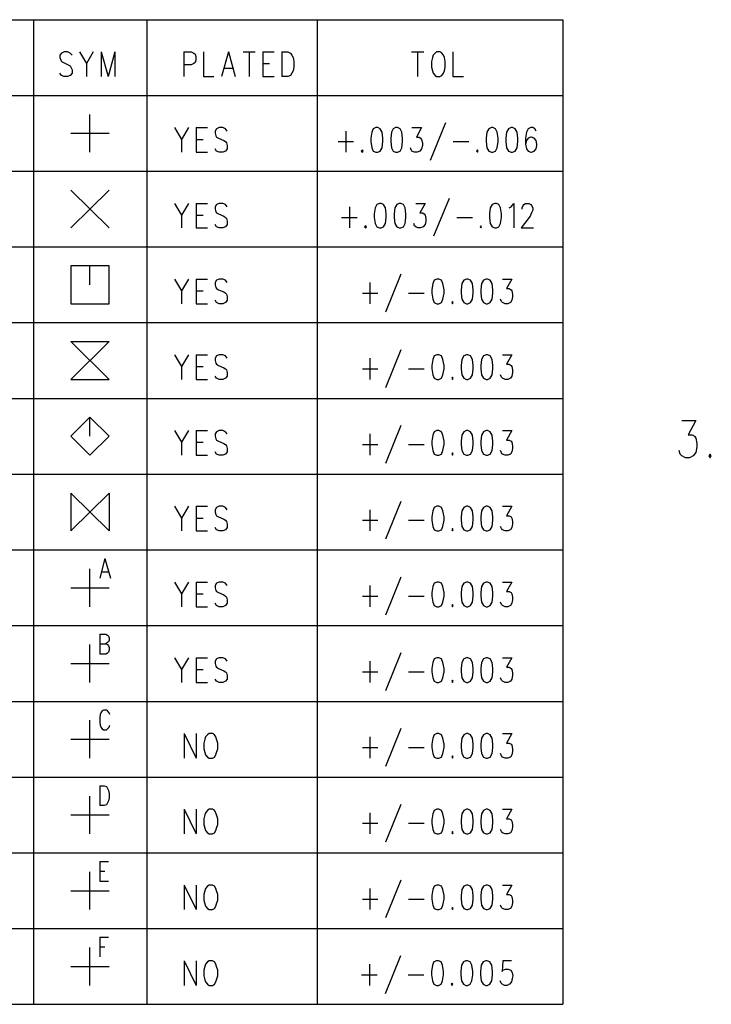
# Model space of a CAD drawing. Extents: x 11.9 to 28.1, y 10.8 to 21.2.
# Tile 5 of 29: x 13.7 to 15.5, y 15.9 to 18.5. Entities that reach past the tile are written whole.
import ezdxf

# ---------------------------------------------------------------- set-up
doc = ezdxf.new("R2010")
doc.units = 0
doc.header["$MEASUREMENT"] = 0
doc.layers.add('LAYNR1', color=2, linetype='Continuous')

msp = doc.modelspace()

# ---------------------------------------------------------------- linework, layer by layer
at = {"layer": 'LAYNR1', "color": 7}
for points in [[(12.738, 18.486), (15.137, 18.486)], [(13.738, 18.486), (13.738, 15.886)], [(14.038, 18.486), (14.038, 15.886)], [(14.488, 18.486), (14.488, 15.886)], [(15.137, 18.486), (15.137, 15.886)], [(13.812, 18.398), (13.808, 18.392)], [(13.808, 18.392), (13.808, 18.386)], [(13.808, 18.386), (13.81, 18.379)], [(13.835, 18.398), (13.828, 18.401), (13.819, 18.401), (13.812, 18.398)], [(13.84, 18.392), (13.835, 18.398)], [(13.86, 18.401), (13.878, 18.37), (13.878, 18.336)], [(13.896, 18.401), (13.878, 18.37)], [(13.917, 18.401), (13.917, 18.336)], [(13.917, 18.401), (13.935, 18.336)], [(13.953, 18.401), (13.935, 18.336)], [(13.953, 18.401), (13.953, 18.336)], [(14.135, 18.401), (14.135, 18.336)], [(14.135, 18.401), (14.155, 18.401), (14.162, 18.398)], [(14.162, 18.398), (14.165, 18.395), (14.167, 18.389), (14.167, 18.379)], [(14.187, 18.401), (14.187, 18.336)], [(14.253, 18.401), (14.235, 18.336)], [(14.253, 18.401), (14.271, 18.336)], [(14.292, 18.401), (14.324, 18.401)], [(14.308, 18.401), (14.308, 18.336)], [(14.344, 18.401), (14.344, 18.336)], [(14.344, 18.401), (14.374, 18.401)], [(14.394, 18.401), (14.394, 18.336)], [(14.394, 18.401), (14.41, 18.401), (14.417, 18.398)], [(14.417, 18.398), (14.421, 18.392)], [(14.421, 18.392), (14.424, 18.386)], [(14.424, 18.386), (14.426, 18.376), (14.426, 18.361)], [(14.737, 18.401), (14.769, 18.401)], [(14.753, 18.401), (14.753, 18.336)], [(14.792, 18.386), (14.79, 18.376), (14.79, 18.361)], [(14.794, 18.392), (14.792, 18.386)], [(14.799, 18.398), (14.794, 18.392)], [(14.803, 18.401), (14.799, 18.398)], [(14.817, 18.398), (14.812, 18.401), (14.803, 18.401)], [(14.821, 18.392), (14.817, 18.398)], [(14.824, 18.386), (14.821, 18.392)], [(14.826, 18.361), (14.826, 18.376), (14.824, 18.386)], [(14.846, 18.401), (14.846, 18.336)], [(13.81, 18.379), (13.812, 18.376), (13.817, 18.373)], [(13.817, 18.373), (13.83, 18.367)], [(13.83, 18.367), (13.835, 18.364), (13.837, 18.361)], [(13.837, 18.361), (13.84, 18.354)], [(14.155, 18.367), (14.135, 18.367)], [(14.165, 18.373), (14.162, 18.37), (14.155, 18.367)], [(14.167, 18.379), (14.165, 18.373)], [(14.242, 18.358), (14.265, 18.358)], [(14.344, 18.37), (14.362, 18.37)], [(14.426, 18.361), (14.424, 18.351), (14.421, 18.345), (14.417, 18.339), (14.41, 18.336)], [(14.79, 18.361), (14.792, 18.351), (14.794, 18.345), (14.799, 18.339), (14.803, 18.336)], [(14.812, 18.336), (14.817, 18.339), (14.821, 18.345), (14.824, 18.351), (14.826, 18.361)], [(13.819, 18.336), (13.812, 18.339), (13.808, 18.345)], [(13.828, 18.336), (13.819, 18.336)], [(13.84, 18.354), (13.84, 18.345), (13.835, 18.339), (13.828, 18.336)], [(14.187, 18.336), (14.215, 18.336)], [(14.344, 18.336), (14.374, 18.336)], [(14.41, 18.336), (14.394, 18.336)], [(14.803, 18.336), (14.812, 18.336)], [(14.846, 18.336), (14.874, 18.336)], [(12.738, 18.286), (15.137, 18.286)], [(13.887, 18.136), (13.887, 18.236)], [(14.111, 18.201), (14.129, 18.17), (14.129, 18.136)], [(14.148, 18.201), (14.129, 18.17)], [(14.168, 18.201), (14.168, 18.136)], [(14.168, 18.201), (14.198, 18.201)], [(14.245, 18.198), (14.238, 18.201), (14.229, 18.201), (14.222, 18.198)], [(14.643, 18.201), (14.636, 18.198)], [(14.654, 18.198), (14.648, 18.201), (14.643, 18.201)], [(14.695, 18.201), (14.688, 18.198)], [(14.707, 18.198), (14.7, 18.201), (14.695, 18.201)], [(14.738, 18.201), (14.763, 18.201), (14.75, 18.176), (14.757, 18.176), (14.761, 18.173)], [(14.827, 18.214), (14.786, 18.114)], [(14.948, 18.201), (14.941, 18.198)], [(14.959, 18.198), (14.952, 18.201), (14.948, 18.201)], [(15, 18.201), (14.993, 18.198)], [(15.011, 18.198), (15.004, 18.201), (15, 18.201)], [(15.063, 18.198), (15.057, 18.201), (15.052, 18.201), (15.045, 18.198)], [(13.837, 18.186), (13.938, 18.186)], [(14.222, 18.198), (14.218, 18.192)], [(14.218, 18.192), (14.218, 18.186)], [(14.218, 18.186), (14.22, 18.179)], [(14.22, 18.179), (14.222, 18.176), (14.227, 18.173)], [(14.25, 18.192), (14.245, 18.198)], [(14.563, 18.192), (14.563, 18.136)], [(14.636, 18.198), (14.632, 18.189), (14.629, 18.173)], [(14.661, 18.173), (14.659, 18.189), (14.654, 18.198)], [(14.688, 18.198), (14.684, 18.189), (14.682, 18.173)], [(14.713, 18.173), (14.711, 18.189), (14.707, 18.198)], [(14.941, 18.198), (14.936, 18.189), (14.934, 18.173)], [(14.966, 18.173), (14.963, 18.189), (14.959, 18.198)], [(14.993, 18.198), (14.988, 18.189), (14.986, 18.173)], [(15.018, 18.173), (15.016, 18.189), (15.011, 18.198)], [(15.045, 18.198), (15.041, 18.189), (15.038, 18.173)], [(15.061, 18.173), (15.054, 18.176), (15.052, 18.176), (15.045, 18.173)], [(15.066, 18.192), (15.063, 18.198)], [(14.168, 18.17), (14.186, 18.17)], [(14.227, 18.173), (14.241, 18.167)], [(14.25, 18.154), (14.25, 18.145), (14.245, 18.139), (14.238, 18.136)], [(14.241, 18.167), (14.245, 18.164), (14.248, 18.161)], [(14.248, 18.161), (14.25, 18.154)], [(14.543, 18.164), (14.584, 18.164)], [(14.629, 18.173), (14.629, 18.164), (14.632, 18.148)], [(14.659, 18.148), (14.661, 18.164), (14.661, 18.173)], [(14.682, 18.173), (14.682, 18.164), (14.684, 18.148)], [(14.711, 18.148), (14.713, 18.164), (14.713, 18.173)], [(14.766, 18.154), (14.763, 18.145), (14.759, 18.139), (14.752, 18.136)], [(14.761, 18.173), (14.763, 18.17), (14.766, 18.161)], [(14.766, 18.161), (14.766, 18.154)], [(14.847, 18.164), (14.888, 18.164)], [(14.934, 18.173), (14.934, 18.164), (14.936, 18.148)], [(14.963, 18.148), (14.966, 18.164), (14.966, 18.173)], [(14.986, 18.173), (14.986, 18.164), (14.988, 18.148)], [(15.016, 18.148), (15.018, 18.164), (15.018, 18.173)], [(15.038, 18.173), (15.038, 18.157), (15.041, 18.145), (15.045, 18.139), (15.052, 18.136)], [(15.041, 18.167), (15.038, 18.157)], [(15.045, 18.173), (15.041, 18.167)], [(15.054, 18.136), (15.061, 18.139), (15.066, 18.145), (15.068, 18.154)], [(15.066, 18.167), (15.061, 18.173)], [(15.068, 18.154), (15.068, 18.157), (15.066, 18.167)], [(14.168, 18.136), (14.198, 18.136)], [(14.229, 18.136), (14.222, 18.139), (14.218, 18.145)], [(14.238, 18.136), (14.229, 18.136)], [(14.607, 18.142), (14.604, 18.139), (14.607, 18.136)], [(14.607, 18.136), (14.609, 18.139), (14.607, 18.142)], [(14.632, 18.148), (14.636, 18.139), (14.643, 18.136)], [(14.643, 18.136), (14.648, 18.136)], [(14.648, 18.136), (14.654, 18.139), (14.659, 18.148)], [(14.684, 18.148), (14.688, 18.139), (14.695, 18.136)], [(14.695, 18.136), (14.7, 18.136)], [(14.7, 18.136), (14.707, 18.139), (14.711, 18.148)], [(14.736, 18.142), (14.734, 18.148)], [(14.745, 18.136), (14.738, 18.139), (14.736, 18.142)], [(14.752, 18.136), (14.745, 18.136)], [(14.911, 18.142), (14.909, 18.139), (14.911, 18.136)], [(14.911, 18.136), (14.913, 18.139), (14.911, 18.142)], [(14.936, 18.148), (14.941, 18.139), (14.948, 18.136)], [(14.948, 18.136), (14.952, 18.136)], [(14.952, 18.136), (14.959, 18.139), (14.963, 18.148)], [(14.988, 18.148), (14.993, 18.139), (15, 18.136)], [(15, 18.136), (15.004, 18.136)], [(15.004, 18.136), (15.011, 18.139), (15.016, 18.148)], [(15.052, 18.136), (15.054, 18.136)], [(12.738, 18.086), (15.137, 18.086)], [(13.837, 17.936), (13.938, 18.036)], [(13.837, 18.036), (13.938, 17.936)], [(14.111, 18.001), (14.129, 17.97), (14.129, 17.936)], [(14.148, 18.001), (14.129, 17.97)], [(14.168, 18.001), (14.168, 17.936)], [(14.168, 18.001), (14.198, 18.001)], [(14.222, 17.998), (14.218, 17.992)], [(14.245, 17.998), (14.238, 18.001), (14.229, 18.001), (14.222, 17.998)], [(14.25, 17.992), (14.245, 17.998)], [(14.645, 17.998), (14.641, 17.989), (14.638, 17.973)], [(14.652, 18.001), (14.645, 17.998)], [(14.663, 17.998), (14.657, 18.001), (14.652, 18.001)], [(14.67, 17.973), (14.668, 17.989), (14.663, 17.998)], [(14.698, 17.998), (14.693, 17.989), (14.691, 17.973)], [(14.704, 18.001), (14.698, 17.998)], [(14.716, 17.998), (14.709, 18.001), (14.704, 18.001)], [(14.722, 17.973), (14.72, 17.989), (14.716, 17.998)], [(14.748, 18.001), (14.773, 18.001), (14.759, 17.976), (14.766, 17.976), (14.77, 17.973)], [(14.836, 18.014), (14.795, 17.914)], [(14.95, 17.998), (14.945, 17.989), (14.943, 17.973)], [(14.957, 18.001), (14.95, 17.998)], [(14.968, 17.998), (14.961, 18.001), (14.957, 18.001)], [(14.975, 17.973), (14.972, 17.989), (14.968, 17.998)], [(15, 17.992), (15.007, 18.001), (15.007, 17.936)], [(15.029, 17.986), (15.029, 17.989), (15.032, 17.995), (15.034, 17.998)], [(15.034, 17.998), (15.038, 18.001), (15.047, 18.001), (15.052, 17.998)], [(15.052, 17.998), (15.054, 17.995), (15.057, 17.989), (15.057, 17.983), (15.054, 17.976), (15.05, 17.967)], [(14.168, 17.97), (14.186, 17.97)], [(14.218, 17.992), (14.218, 17.986)], [(14.218, 17.986), (14.22, 17.979)], [(14.22, 17.979), (14.222, 17.976), (14.227, 17.973)], [(14.227, 17.973), (14.241, 17.967)], [(14.241, 17.967), (14.245, 17.964), (14.248, 17.961)], [(14.573, 17.992), (14.573, 17.936)], [(14.638, 17.973), (14.638, 17.964), (14.641, 17.948)], [(14.668, 17.948), (14.67, 17.964), (14.67, 17.973)], [(14.691, 17.973), (14.691, 17.964), (14.693, 17.948)], [(14.72, 17.948), (14.722, 17.964), (14.722, 17.973)], [(14.77, 17.973), (14.773, 17.97), (14.775, 17.961)], [(14.943, 17.973), (14.943, 17.964), (14.945, 17.948)], [(14.972, 17.948), (14.975, 17.964), (14.975, 17.973)], [(14.995, 17.989), (15, 17.992)], [(15.05, 17.967), (15.027, 17.936)], [(14.229, 17.936), (14.222, 17.939), (14.218, 17.945)], [(14.25, 17.954), (14.25, 17.945), (14.245, 17.939), (14.238, 17.936)], [(14.248, 17.961), (14.25, 17.954)], [(14.552, 17.964), (14.593, 17.964)], [(14.616, 17.942), (14.613, 17.939), (14.616, 17.936)], [(14.616, 17.936), (14.618, 17.939), (14.616, 17.942)], [(14.641, 17.948), (14.645, 17.939), (14.652, 17.936)], [(14.657, 17.936), (14.663, 17.939), (14.668, 17.948)], [(14.693, 17.948), (14.698, 17.939), (14.704, 17.936)], [(14.709, 17.936), (14.716, 17.939), (14.72, 17.948)], [(14.745, 17.942), (14.743, 17.948)], [(14.754, 17.936), (14.748, 17.939), (14.745, 17.942)], [(14.775, 17.954), (14.773, 17.945), (14.768, 17.939), (14.761, 17.936)], [(14.775, 17.961), (14.775, 17.954)], [(14.857, 17.964), (14.898, 17.964)], [(14.92, 17.942), (14.918, 17.939), (14.92, 17.936)], [(14.92, 17.936), (14.922, 17.939), (14.92, 17.942)], [(14.945, 17.948), (14.95, 17.939), (14.957, 17.936)], [(14.961, 17.936), (14.968, 17.939), (14.972, 17.948)], [(14.168, 17.936), (14.198, 17.936)], [(14.238, 17.936), (14.229, 17.936)], [(14.652, 17.936), (14.657, 17.936)], [(14.704, 17.936), (14.709, 17.936)], [(14.761, 17.936), (14.754, 17.936)], [(14.957, 17.936), (14.961, 17.936)], [(15.027, 17.936), (15.059, 17.936)], [(12.738, 17.886), (15.137, 17.886)], [(13.938, 17.836), (13.837, 17.836)], [(13.837, 17.836), (13.837, 17.736)], [(13.887, 17.786), (13.887, 17.836)], [(13.938, 17.736), (13.938, 17.836)], [(14.709, 17.814), (14.668, 17.714)], [(14.111, 17.801), (14.129, 17.77), (14.129, 17.736)], [(14.148, 17.801), (14.129, 17.77)], [(14.168, 17.801), (14.168, 17.736)], [(14.168, 17.801), (14.198, 17.801)], [(14.222, 17.798), (14.218, 17.792)], [(14.218, 17.792), (14.218, 17.786)], [(14.218, 17.786), (14.22, 17.779)], [(14.245, 17.798), (14.238, 17.801), (14.229, 17.801), (14.222, 17.798)], [(14.25, 17.792), (14.245, 17.798)], [(14.627, 17.792), (14.627, 17.736)], [(14.797, 17.798), (14.793, 17.789), (14.791, 17.773)], [(14.804, 17.801), (14.797, 17.798)], [(14.816, 17.798), (14.809, 17.801), (14.804, 17.801)], [(14.823, 17.773), (14.82, 17.789), (14.816, 17.798)], [(14.875, 17.798), (14.87, 17.789), (14.868, 17.773)], [(14.882, 17.801), (14.875, 17.798)], [(14.893, 17.798), (14.886, 17.801), (14.882, 17.801)], [(14.9, 17.773), (14.898, 17.789), (14.893, 17.798)], [(14.927, 17.798), (14.922, 17.789), (14.92, 17.773)], [(14.934, 17.801), (14.927, 17.798)], [(14.945, 17.798), (14.938, 17.801), (14.934, 17.801)], [(14.952, 17.773), (14.95, 17.789), (14.945, 17.798)], [(14.977, 17.801), (15.002, 17.801), (14.988, 17.776), (14.995, 17.776), (15, 17.773)], [(14.168, 17.77), (14.186, 17.77)], [(14.22, 17.779), (14.222, 17.776), (14.227, 17.773)], [(14.227, 17.773), (14.241, 17.767)], [(14.241, 17.767), (14.245, 17.764), (14.248, 17.761)], [(14.248, 17.761), (14.25, 17.754)], [(14.607, 17.764), (14.648, 17.764)], [(14.729, 17.764), (14.77, 17.764)], [(14.791, 17.773), (14.791, 17.764), (14.793, 17.748)], [(14.82, 17.748), (14.823, 17.764), (14.823, 17.773)], [(14.868, 17.773), (14.868, 17.764), (14.87, 17.748)], [(14.898, 17.748), (14.9, 17.764), (14.9, 17.773)], [(14.92, 17.773), (14.92, 17.764), (14.922, 17.748)], [(14.95, 17.748), (14.952, 17.764), (14.952, 17.773)], [(15, 17.773), (15.002, 17.77), (15.004, 17.761)], [(15.004, 17.761), (15.004, 17.754)], [(13.837, 17.736), (13.938, 17.736)], [(14.168, 17.736), (14.198, 17.736)], [(14.229, 17.736), (14.222, 17.739), (14.218, 17.745)], [(14.238, 17.736), (14.229, 17.736)], [(14.25, 17.754), (14.25, 17.745), (14.245, 17.739), (14.238, 17.736)], [(14.793, 17.748), (14.797, 17.739), (14.804, 17.736)], [(14.804, 17.736), (14.809, 17.736)], [(14.809, 17.736), (14.816, 17.739), (14.82, 17.748)], [(14.845, 17.742), (14.843, 17.739), (14.845, 17.736)], [(14.845, 17.736), (14.847, 17.739), (14.845, 17.742)], [(14.87, 17.748), (14.875, 17.739), (14.882, 17.736)], [(14.882, 17.736), (14.886, 17.736)], [(14.886, 17.736), (14.893, 17.739), (14.898, 17.748)], [(14.922, 17.748), (14.927, 17.739), (14.934, 17.736)], [(14.934, 17.736), (14.938, 17.736)], [(14.938, 17.736), (14.945, 17.739), (14.95, 17.748)], [(14.975, 17.742), (14.972, 17.748)], [(14.984, 17.736), (14.977, 17.739), (14.975, 17.742)], [(14.991, 17.736), (14.984, 17.736)], [(15.004, 17.754), (15.002, 17.745), (14.998, 17.739), (14.991, 17.736)], [(12.738, 17.686), (15.137, 17.686)], [(13.938, 17.536), (13.837, 17.636)], [(13.837, 17.636), (13.938, 17.636)], [(13.938, 17.636), (13.837, 17.536)], [(14.709, 17.614), (14.668, 17.514)], [(14.111, 17.601), (14.129, 17.57), (14.129, 17.536)], [(14.148, 17.601), (14.129, 17.57)], [(14.168, 17.601), (14.168, 17.536)], [(14.168, 17.601), (14.198, 17.601)], [(14.222, 17.598), (14.218, 17.592)], [(14.218, 17.592), (14.218, 17.586)], [(14.218, 17.586), (14.22, 17.579)], [(14.22, 17.579), (14.222, 17.576), (14.227, 17.573)], [(14.245, 17.598), (14.238, 17.601), (14.229, 17.601), (14.222, 17.598)], [(14.25, 17.592), (14.245, 17.598)], [(14.627, 17.592), (14.627, 17.536)], [(14.797, 17.598), (14.793, 17.589), (14.791, 17.573)], [(14.804, 17.601), (14.797, 17.598)], [(14.816, 17.598), (14.809, 17.601), (14.804, 17.601)], [(14.823, 17.573), (14.82, 17.589), (14.816, 17.598)], [(14.875, 17.598), (14.87, 17.589), (14.868, 17.573)], [(14.882, 17.601), (14.875, 17.598)], [(14.893, 17.598), (14.886, 17.601), (14.882, 17.601)], [(14.9, 17.573), (14.898, 17.589), (14.893, 17.598)], [(14.927, 17.598), (14.922, 17.589), (14.92, 17.573)], [(14.934, 17.601), (14.927, 17.598)], [(14.945, 17.598), (14.938, 17.601), (14.934, 17.601)], [(14.952, 17.573), (14.95, 17.589), (14.945, 17.598)], [(14.977, 17.601), (15.002, 17.601), (14.988, 17.576), (14.995, 17.576), (15, 17.573)], [(14.168, 17.57), (14.186, 17.57)], [(14.227, 17.573), (14.241, 17.567)], [(14.25, 17.554), (14.25, 17.545), (14.245, 17.539), (14.238, 17.536)], [(14.241, 17.567), (14.245, 17.564), (14.248, 17.561)], [(14.248, 17.561), (14.25, 17.554)], [(14.607, 17.564), (14.648, 17.564)], [(14.729, 17.564), (14.77, 17.564)], [(14.791, 17.573), (14.791, 17.564), (14.793, 17.548)], [(14.82, 17.548), (14.823, 17.564), (14.823, 17.573)], [(14.868, 17.573), (14.868, 17.564), (14.87, 17.548)], [(14.898, 17.548), (14.9, 17.564), (14.9, 17.573)], [(14.92, 17.573), (14.92, 17.564), (14.922, 17.548)], [(14.95, 17.548), (14.952, 17.564), (14.952, 17.573)], [(15.004, 17.554), (15.002, 17.545), (14.998, 17.539), (14.991, 17.536)], [(15, 17.573), (15.002, 17.57), (15.004, 17.561)], [(15.004, 17.561), (15.004, 17.554)], [(13.837, 17.536), (13.938, 17.536)], [(14.168, 17.536), (14.198, 17.536)], [(14.229, 17.536), (14.222, 17.539), (14.218, 17.545)], [(14.238, 17.536), (14.229, 17.536)], [(14.793, 17.548), (14.797, 17.539), (14.804, 17.536)], [(14.804, 17.536), (14.809, 17.536)], [(14.809, 17.536), (14.816, 17.539), (14.82, 17.548)], [(14.845, 17.542), (14.843, 17.539), (14.845, 17.536)], [(14.845, 17.536), (14.847, 17.539), (14.845, 17.542)], [(14.87, 17.548), (14.875, 17.539), (14.882, 17.536)], [(14.882, 17.536), (14.886, 17.536)], [(14.886, 17.536), (14.893, 17.539), (14.898, 17.548)], [(14.922, 17.548), (14.927, 17.539), (14.934, 17.536)], [(14.934, 17.536), (14.938, 17.536)], [(14.938, 17.536), (14.945, 17.539), (14.95, 17.548)], [(14.975, 17.542), (14.972, 17.548)], [(14.984, 17.536), (14.977, 17.539), (14.975, 17.542)], [(14.991, 17.536), (14.984, 17.536)], [(12.738, 17.486), (15.137, 17.486)], [(13.887, 17.436), (13.837, 17.386)], [(13.938, 17.386), (13.887, 17.436)], [(13.887, 17.386), (13.887, 17.436)], [(15.451, 17.428), (15.488, 17.428), (15.468, 17.39), (15.478, 17.39), (15.485, 17.386)], [(14.111, 17.401), (14.129, 17.37), (14.129, 17.336)], [(14.148, 17.401), (14.129, 17.37)], [(14.168, 17.401), (14.168, 17.336)], [(14.168, 17.401), (14.198, 17.401)], [(14.222, 17.398), (14.218, 17.392)], [(14.245, 17.398), (14.238, 17.401), (14.229, 17.401), (14.222, 17.398)], [(14.25, 17.392), (14.245, 17.398)], [(14.709, 17.414), (14.668, 17.314)], [(14.797, 17.398), (14.793, 17.389), (14.791, 17.373)], [(14.804, 17.401), (14.797, 17.398)], [(14.816, 17.398), (14.809, 17.401), (14.804, 17.401)], [(14.823, 17.373), (14.82, 17.389), (14.816, 17.398)], [(14.875, 17.398), (14.87, 17.389), (14.868, 17.373)], [(14.882, 17.401), (14.875, 17.398)], [(14.893, 17.398), (14.886, 17.401), (14.882, 17.401)], [(14.9, 17.373), (14.898, 17.389), (14.893, 17.398)], [(14.927, 17.398), (14.922, 17.389), (14.92, 17.373)], [(14.934, 17.401), (14.927, 17.398)], [(14.945, 17.398), (14.938, 17.401), (14.934, 17.401)], [(14.952, 17.373), (14.95, 17.389), (14.945, 17.398)], [(14.977, 17.401), (15.002, 17.401), (14.988, 17.376), (14.995, 17.376), (15, 17.373)], [(13.837, 17.386), (13.887, 17.336)], [(13.887, 17.336), (13.938, 17.386)], [(14.168, 17.37), (14.186, 17.37)], [(14.218, 17.392), (14.218, 17.386)], [(14.218, 17.386), (14.22, 17.379)], [(14.22, 17.379), (14.222, 17.376), (14.227, 17.373)], [(14.227, 17.373), (14.241, 17.367)], [(14.627, 17.392), (14.627, 17.336)], [(14.791, 17.373), (14.791, 17.364), (14.793, 17.348)], [(14.82, 17.348), (14.823, 17.364), (14.823, 17.373)], [(14.868, 17.373), (14.868, 17.364), (14.87, 17.348)], [(14.898, 17.348), (14.9, 17.364), (14.9, 17.373)], [(14.92, 17.373), (14.92, 17.364), (14.922, 17.348)], [(14.95, 17.348), (14.952, 17.364), (14.952, 17.373)], [(15, 17.373), (15.002, 17.37), (15.004, 17.361)], [(15.485, 17.386), (15.488, 17.381), (15.491, 17.367)], [(14.229, 17.336), (14.222, 17.339), (14.218, 17.345)], [(14.25, 17.354), (14.25, 17.345), (14.245, 17.339), (14.238, 17.336)], [(14.241, 17.367), (14.245, 17.364), (14.248, 17.361)], [(14.248, 17.361), (14.25, 17.354)], [(14.607, 17.364), (14.648, 17.364)], [(14.729, 17.364), (14.77, 17.364)], [(14.793, 17.348), (14.797, 17.339), (14.804, 17.336)], [(14.809, 17.336), (14.816, 17.339), (14.82, 17.348)], [(14.87, 17.348), (14.875, 17.339), (14.882, 17.336)], [(14.886, 17.336), (14.893, 17.339), (14.898, 17.348)], [(14.922, 17.348), (14.927, 17.339), (14.934, 17.336)], [(14.938, 17.336), (14.945, 17.339), (14.95, 17.348)], [(14.975, 17.342), (14.972, 17.348)], [(15.004, 17.354), (15.002, 17.345), (14.998, 17.339), (14.991, 17.336)], [(15.004, 17.361), (15.004, 17.354)], [(15.461, 17.329), (15.451, 17.334), (15.447, 17.339), (15.444, 17.348)], [(15.491, 17.367), (15.491, 17.358), (15.488, 17.343), (15.481, 17.334), (15.471, 17.329)], [(14.168, 17.336), (14.198, 17.336)], [(14.238, 17.336), (14.229, 17.336)], [(14.804, 17.336), (14.809, 17.336)], [(14.845, 17.342), (14.843, 17.339), (14.845, 17.336)], [(14.845, 17.336), (14.847, 17.339), (14.845, 17.342)], [(14.882, 17.336), (14.886, 17.336)], [(14.934, 17.336), (14.938, 17.336)], [(14.984, 17.336), (14.977, 17.339), (14.975, 17.342)], [(14.991, 17.336), (14.984, 17.336)], [(15.471, 17.329), (15.461, 17.329)], [(15.526, 17.339), (15.522, 17.334), (15.526, 17.329)], [(15.526, 17.329), (15.529, 17.334), (15.526, 17.339)], [(12.738, 17.286), (15.137, 17.286)], [(13.837, 17.136), (13.938, 17.236)], [(13.938, 17.136), (13.837, 17.236)], [(13.837, 17.236), (13.837, 17.136)], [(13.938, 17.236), (13.938, 17.136)], [(14.709, 17.214), (14.668, 17.114)], [(14.111, 17.201), (14.129, 17.17), (14.129, 17.136)], [(14.148, 17.201), (14.129, 17.17)], [(14.168, 17.201), (14.168, 17.136)], [(14.168, 17.201), (14.198, 17.201)], [(14.222, 17.198), (14.218, 17.192)], [(14.218, 17.192), (14.218, 17.186)], [(14.245, 17.198), (14.238, 17.201), (14.229, 17.201), (14.222, 17.198)], [(14.25, 17.192), (14.245, 17.198)], [(14.627, 17.192), (14.627, 17.136)], [(14.797, 17.198), (14.793, 17.189), (14.791, 17.173)], [(14.804, 17.201), (14.797, 17.198)], [(14.816, 17.198), (14.809, 17.201), (14.804, 17.201)], [(14.823, 17.173), (14.82, 17.189), (14.816, 17.198)], [(14.875, 17.198), (14.87, 17.189), (14.868, 17.173)], [(14.882, 17.201), (14.875, 17.198)], [(14.893, 17.198), (14.886, 17.201), (14.882, 17.201)], [(14.9, 17.173), (14.898, 17.189), (14.893, 17.198)], [(14.927, 17.198), (14.922, 17.189), (14.92, 17.173)], [(14.934, 17.201), (14.927, 17.198)], [(14.945, 17.198), (14.938, 17.201), (14.934, 17.201)], [(14.952, 17.173), (14.95, 17.189), (14.945, 17.198)], [(14.977, 17.201), (15.002, 17.201), (14.988, 17.176), (14.995, 17.176), (15, 17.173)], [(14.168, 17.17), (14.186, 17.17)], [(14.218, 17.186), (14.22, 17.179)], [(14.22, 17.179), (14.222, 17.176), (14.227, 17.173)], [(14.227, 17.173), (14.241, 17.167)], [(14.241, 17.167), (14.245, 17.164), (14.248, 17.161)], [(14.248, 17.161), (14.25, 17.154)], [(14.607, 17.164), (14.648, 17.164)], [(14.729, 17.164), (14.77, 17.164)], [(14.791, 17.173), (14.791, 17.164), (14.793, 17.148)], [(14.82, 17.148), (14.823, 17.164), (14.823, 17.173)], [(14.868, 17.173), (14.868, 17.164), (14.87, 17.148)], [(14.898, 17.148), (14.9, 17.164), (14.9, 17.173)], [(14.92, 17.173), (14.92, 17.164), (14.922, 17.148)], [(14.95, 17.148), (14.952, 17.164), (14.952, 17.173)], [(15, 17.173), (15.002, 17.17), (15.004, 17.161)], [(15.004, 17.161), (15.004, 17.154)], [(14.168, 17.136), (14.198, 17.136)], [(14.229, 17.136), (14.222, 17.139), (14.218, 17.145)], [(14.238, 17.136), (14.229, 17.136)], [(14.25, 17.154), (14.25, 17.145), (14.245, 17.139), (14.238, 17.136)], [(14.793, 17.148), (14.797, 17.139), (14.804, 17.136)], [(14.804, 17.136), (14.809, 17.136)], [(14.809, 17.136), (14.816, 17.139), (14.82, 17.148)], [(14.845, 17.142), (14.843, 17.139), (14.845, 17.136)], [(14.845, 17.136), (14.847, 17.139), (14.845, 17.142)], [(14.87, 17.148), (14.875, 17.139), (14.882, 17.136)], [(14.882, 17.136), (14.886, 17.136)], [(14.886, 17.136), (14.893, 17.139), (14.898, 17.148)], [(14.922, 17.148), (14.927, 17.139), (14.934, 17.136)], [(14.934, 17.136), (14.938, 17.136)], [(14.938, 17.136), (14.945, 17.139), (14.95, 17.148)], [(14.975, 17.142), (14.972, 17.148)], [(14.984, 17.136), (14.977, 17.139), (14.975, 17.142)], [(14.991, 17.136), (14.984, 17.136)], [(15.004, 17.154), (15.002, 17.145), (14.998, 17.139), (14.991, 17.136)], [(12.738, 17.086), (15.137, 17.086)], [(13.927, 17.063), (13.913, 17.011)], [(13.927, 17.063), (13.942, 17.011)], [(13.887, 16.936), (13.887, 17.036)], [(13.918, 17.028), (13.936, 17.028)], [(14.709, 17.014), (14.668, 16.914)], [(13.837, 16.986), (13.938, 16.986)], [(14.111, 17.001), (14.129, 16.97), (14.129, 16.936)], [(14.148, 17.001), (14.129, 16.97)], [(14.168, 17.001), (14.168, 16.936)], [(14.168, 17.001), (14.198, 17.001)], [(14.222, 16.998), (14.218, 16.992)], [(14.218, 16.992), (14.218, 16.986)], [(14.218, 16.986), (14.22, 16.979)], [(14.22, 16.979), (14.222, 16.976), (14.227, 16.973)], [(14.245, 16.998), (14.238, 17.001), (14.229, 17.001), (14.222, 16.998)], [(14.25, 16.992), (14.245, 16.998)], [(14.627, 16.992), (14.627, 16.936)], [(14.797, 16.998), (14.793, 16.989), (14.791, 16.973)], [(14.804, 17.001), (14.797, 16.998)], [(14.816, 16.998), (14.809, 17.001), (14.804, 17.001)], [(14.823, 16.973), (14.82, 16.989), (14.816, 16.998)], [(14.875, 16.998), (14.87, 16.989), (14.868, 16.973)], [(14.882, 17.001), (14.875, 16.998)], [(14.893, 16.998), (14.886, 17.001), (14.882, 17.001)], [(14.9, 16.973), (14.898, 16.989), (14.893, 16.998)], [(14.927, 16.998), (14.922, 16.989), (14.92, 16.973)], [(14.934, 17.001), (14.927, 16.998)], [(14.945, 16.998), (14.938, 17.001), (14.934, 17.001)], [(14.952, 16.973), (14.95, 16.989), (14.945, 16.998)], [(14.977, 17.001), (15.002, 17.001), (14.988, 16.976), (14.995, 16.976), (15, 16.973)], [(14.168, 16.97), (14.186, 16.97)], [(14.227, 16.973), (14.241, 16.967)], [(14.25, 16.954), (14.25, 16.945), (14.245, 16.939), (14.238, 16.936)], [(14.241, 16.967), (14.245, 16.964), (14.248, 16.961)], [(14.248, 16.961), (14.25, 16.954)], [(14.607, 16.964), (14.648, 16.964)], [(14.729, 16.964), (14.77, 16.964)], [(14.791, 16.973), (14.791, 16.964), (14.793, 16.948)], [(14.82, 16.948), (14.823, 16.964), (14.823, 16.973)], [(14.868, 16.973), (14.868, 16.964), (14.87, 16.948)], [(14.898, 16.948), (14.9, 16.964), (14.9, 16.973)], [(14.92, 16.973), (14.92, 16.964), (14.922, 16.948)], [(14.95, 16.948), (14.952, 16.964), (14.952, 16.973)], [(15.004, 16.954), (15.002, 16.945), (14.998, 16.939), (14.991, 16.936)], [(15, 16.973), (15.002, 16.97), (15.004, 16.961)], [(15.004, 16.961), (15.004, 16.954)], [(14.168, 16.936), (14.198, 16.936)], [(14.229, 16.936), (14.222, 16.939), (14.218, 16.945)], [(14.238, 16.936), (14.229, 16.936)], [(14.793, 16.948), (14.797, 16.939), (14.804, 16.936)], [(14.804, 16.936), (14.809, 16.936)], [(14.809, 16.936), (14.816, 16.939), (14.82, 16.948)], [(14.845, 16.942), (14.843, 16.939), (14.845, 16.936)], [(14.845, 16.936), (14.847, 16.939), (14.845, 16.942)], [(14.87, 16.948), (14.875, 16.939), (14.882, 16.936)], [(14.882, 16.936), (14.886, 16.936)], [(14.886, 16.936), (14.893, 16.939), (14.898, 16.948)], [(14.922, 16.948), (14.927, 16.939), (14.934, 16.936)], [(14.934, 16.936), (14.938, 16.936)], [(14.938, 16.936), (14.945, 16.939), (14.95, 16.948)], [(14.975, 16.942), (14.972, 16.948)], [(14.984, 16.936), (14.977, 16.939), (14.975, 16.942)], [(14.991, 16.936), (14.984, 16.936)], [(12.738, 16.886), (15.137, 16.886)], [(13.913, 16.863), (13.913, 16.811)], [(13.913, 16.863), (13.929, 16.863)], [(13.929, 16.863), (13.934, 16.861)], [(13.934, 16.861), (13.936, 16.858)], [(13.936, 16.858), (13.938, 16.853)], [(13.938, 16.853), (13.938, 16.848)], [(13.887, 16.736), (13.887, 16.836)], [(13.913, 16.838), (13.929, 16.838)], [(13.934, 16.841), (13.929, 16.838)], [(13.929, 16.838), (13.934, 16.836)], [(13.936, 16.843), (13.934, 16.841)], [(13.934, 16.836), (13.936, 16.833)], [(13.938, 16.848), (13.936, 16.843)], [(13.936, 16.833), (13.938, 16.828)], [(13.938, 16.828), (13.938, 16.821)], [(13.929, 16.811), (13.913, 16.811)], [(13.934, 16.813), (13.929, 16.811)], [(13.936, 16.816), (13.934, 16.813)], [(13.938, 16.821), (13.936, 16.816)], [(14.111, 16.801), (14.129, 16.77), (14.129, 16.736)], [(14.148, 16.801), (14.129, 16.77)], [(14.168, 16.801), (14.168, 16.736)], [(14.168, 16.801), (14.198, 16.801)], [(14.222, 16.798), (14.218, 16.792)], [(14.245, 16.798), (14.238, 16.801), (14.229, 16.801), (14.222, 16.798)], [(14.25, 16.792), (14.245, 16.798)], [(14.709, 16.814), (14.668, 16.714)], [(14.797, 16.798), (14.793, 16.789), (14.791, 16.773)], [(14.804, 16.801), (14.797, 16.798)], [(14.816, 16.798), (14.809, 16.801), (14.804, 16.801)], [(14.823, 16.773), (14.82, 16.789), (14.816, 16.798)], [(14.875, 16.798), (14.87, 16.789), (14.868, 16.773)], [(14.882, 16.801), (14.875, 16.798)], [(14.893, 16.798), (14.886, 16.801), (14.882, 16.801)], [(14.9, 16.773), (14.898, 16.789), (14.893, 16.798)], [(14.927, 16.798), (14.922, 16.789), (14.92, 16.773)], [(14.934, 16.801), (14.927, 16.798)], [(14.945, 16.798), (14.938, 16.801), (14.934, 16.801)], [(14.952, 16.773), (14.95, 16.789), (14.945, 16.798)], [(14.977, 16.801), (15.002, 16.801), (14.988, 16.776), (14.995, 16.776), (15, 16.773)], [(13.837, 16.786), (13.938, 16.786)], [(14.218, 16.792), (14.218, 16.786)], [(14.218, 16.786), (14.22, 16.779)], [(14.22, 16.779), (14.222, 16.776), (14.227, 16.773)], [(14.227, 16.773), (14.241, 16.767)], [(14.627, 16.792), (14.627, 16.736)], [(14.791, 16.773), (14.791, 16.764), (14.793, 16.748)], [(14.82, 16.748), (14.823, 16.764), (14.823, 16.773)], [(14.868, 16.773), (14.868, 16.764), (14.87, 16.748)], [(14.898, 16.748), (14.9, 16.764), (14.9, 16.773)], [(14.92, 16.773), (14.92, 16.764), (14.922, 16.748)], [(14.95, 16.748), (14.952, 16.764), (14.952, 16.773)], [(15, 16.773), (15.002, 16.77), (15.004, 16.761)], [(14.168, 16.77), (14.186, 16.77)], [(14.229, 16.736), (14.222, 16.739), (14.218, 16.745)], [(14.25, 16.754), (14.25, 16.745), (14.245, 16.739), (14.238, 16.736)], [(14.241, 16.767), (14.245, 16.764), (14.248, 16.761)], [(14.248, 16.761), (14.25, 16.754)], [(14.607, 16.764), (14.648, 16.764)], [(14.729, 16.764), (14.77, 16.764)], [(14.793, 16.748), (14.797, 16.739), (14.804, 16.736)], [(14.809, 16.736), (14.816, 16.739), (14.82, 16.748)], [(14.87, 16.748), (14.875, 16.739), (14.882, 16.736)], [(14.886, 16.736), (14.893, 16.739), (14.898, 16.748)], [(14.922, 16.748), (14.927, 16.739), (14.934, 16.736)], [(14.938, 16.736), (14.945, 16.739), (14.95, 16.748)], [(14.975, 16.742), (14.972, 16.748)], [(15.004, 16.754), (15.002, 16.745), (14.998, 16.739), (14.991, 16.736)], [(15.004, 16.761), (15.004, 16.754)], [(14.168, 16.736), (14.198, 16.736)], [(14.238, 16.736), (14.229, 16.736)], [(14.804, 16.736), (14.809, 16.736)], [(14.845, 16.742), (14.843, 16.739), (14.845, 16.736)], [(14.845, 16.736), (14.847, 16.739), (14.845, 16.742)], [(14.882, 16.736), (14.886, 16.736)], [(14.934, 16.736), (14.938, 16.736)], [(14.984, 16.736), (14.977, 16.739), (14.975, 16.742)], [(14.991, 16.736), (14.984, 16.736)], [(12.738, 16.686), (15.137, 16.686)], [(13.914, 16.651), (13.913, 16.643)], [(13.913, 16.643), (13.913, 16.631)], [(13.916, 16.656), (13.914, 16.651)], [(13.92, 16.661), (13.916, 16.656)], [(13.923, 16.663), (13.92, 16.661)], [(13.931, 16.663), (13.923, 16.663)], [(13.934, 16.661), (13.931, 16.663)], [(13.938, 16.656), (13.934, 16.661)], [(13.94, 16.651), (13.938, 16.656)], [(13.887, 16.536), (13.887, 16.636)], [(13.913, 16.631), (13.914, 16.623)], [(13.914, 16.623), (13.916, 16.618)], [(13.916, 16.618), (13.92, 16.613)], [(13.934, 16.613), (13.938, 16.618)], [(13.938, 16.618), (13.94, 16.623)], [(13.92, 16.613), (13.923, 16.611)], [(13.923, 16.611), (13.931, 16.611)], [(13.931, 16.611), (13.934, 16.613)], [(14.136, 16.601), (14.136, 16.536)], [(14.136, 16.601), (14.168, 16.536)], [(14.168, 16.601), (14.168, 16.536)], [(14.193, 16.592), (14.191, 16.586)], [(14.198, 16.598), (14.193, 16.592)], [(14.202, 16.601), (14.198, 16.598)], [(14.216, 16.598), (14.211, 16.601), (14.202, 16.601)], [(14.22, 16.592), (14.216, 16.598)], [(14.222, 16.586), (14.22, 16.592)], [(14.627, 16.592), (14.627, 16.536)], [(14.709, 16.614), (14.668, 16.514)], [(14.797, 16.598), (14.793, 16.589), (14.791, 16.573)], [(14.804, 16.601), (14.797, 16.598)], [(14.816, 16.598), (14.809, 16.601), (14.804, 16.601)], [(14.823, 16.573), (14.82, 16.589), (14.816, 16.598)], [(14.875, 16.598), (14.87, 16.589), (14.868, 16.573)], [(14.882, 16.601), (14.875, 16.598)], [(14.893, 16.598), (14.886, 16.601), (14.882, 16.601)], [(14.9, 16.573), (14.898, 16.589), (14.893, 16.598)], [(14.927, 16.598), (14.922, 16.589), (14.92, 16.573)], [(14.934, 16.601), (14.927, 16.598)], [(14.945, 16.598), (14.938, 16.601), (14.934, 16.601)], [(14.952, 16.573), (14.95, 16.589), (14.945, 16.598)], [(14.977, 16.601), (15.002, 16.601), (14.988, 16.576), (14.995, 16.576), (15, 16.573)], [(13.837, 16.586), (13.938, 16.586)], [(14.191, 16.586), (14.188, 16.576), (14.188, 16.561)], [(14.225, 16.561), (14.225, 16.576), (14.222, 16.586)], [(14.607, 16.564), (14.648, 16.564)], [(14.729, 16.564), (14.77, 16.564)], [(14.791, 16.573), (14.791, 16.564), (14.793, 16.548)], [(14.82, 16.548), (14.823, 16.564), (14.823, 16.573)], [(14.868, 16.573), (14.868, 16.564), (14.87, 16.548)], [(14.898, 16.548), (14.9, 16.564), (14.9, 16.573)], [(14.92, 16.573), (14.92, 16.564), (14.922, 16.548)], [(14.95, 16.548), (14.952, 16.564), (14.952, 16.573)], [(15, 16.573), (15.002, 16.57), (15.004, 16.561)], [(14.188, 16.561), (14.191, 16.551), (14.193, 16.545), (14.198, 16.539), (14.202, 16.536)], [(14.211, 16.536), (14.216, 16.539), (14.22, 16.545), (14.222, 16.551), (14.225, 16.561)], [(14.793, 16.548), (14.797, 16.539), (14.804, 16.536)], [(14.809, 16.536), (14.816, 16.539), (14.82, 16.548)], [(14.845, 16.542), (14.843, 16.539), (14.845, 16.536)], [(14.845, 16.536), (14.847, 16.539), (14.845, 16.542)], [(14.87, 16.548), (14.875, 16.539), (14.882, 16.536)], [(14.886, 16.536), (14.893, 16.539), (14.898, 16.548)], [(14.922, 16.548), (14.927, 16.539), (14.934, 16.536)], [(14.938, 16.536), (14.945, 16.539), (14.95, 16.548)], [(14.975, 16.542), (14.972, 16.548)], [(14.984, 16.536), (14.977, 16.539), (14.975, 16.542)], [(15.004, 16.554), (15.002, 16.545), (14.998, 16.539), (14.991, 16.536)], [(15.004, 16.561), (15.004, 16.554)], [(14.202, 16.536), (14.211, 16.536)], [(14.804, 16.536), (14.809, 16.536)], [(14.882, 16.536), (14.886, 16.536)], [(14.934, 16.536), (14.938, 16.536)], [(14.991, 16.536), (14.984, 16.536)], [(12.738, 16.486), (15.137, 16.486)], [(13.913, 16.463), (13.913, 16.411)], [(13.913, 16.463), (13.925, 16.463)], [(13.925, 16.463), (13.931, 16.461)], [(13.931, 16.461), (13.934, 16.456)], [(13.887, 16.336), (13.887, 16.436)], [(13.934, 16.456), (13.936, 16.451)], [(13.936, 16.451), (13.938, 16.443)], [(13.938, 16.443), (13.938, 16.431)], [(13.925, 16.411), (13.913, 16.411)], [(13.931, 16.413), (13.925, 16.411)], [(13.934, 16.418), (13.931, 16.413)], [(13.936, 16.423), (13.934, 16.418)], [(13.938, 16.431), (13.936, 16.423)], [(14.709, 16.414), (14.668, 16.314)], [(13.837, 16.386), (13.938, 16.386)], [(14.136, 16.401), (14.136, 16.336)], [(14.136, 16.401), (14.168, 16.336)], [(14.168, 16.401), (14.168, 16.336)], [(14.191, 16.386), (14.188, 16.376), (14.188, 16.361)], [(14.193, 16.392), (14.191, 16.386)], [(14.198, 16.398), (14.193, 16.392)], [(14.202, 16.401), (14.198, 16.398)], [(14.216, 16.398), (14.211, 16.401), (14.202, 16.401)], [(14.22, 16.392), (14.216, 16.398)], [(14.222, 16.386), (14.22, 16.392)], [(14.225, 16.361), (14.225, 16.376), (14.222, 16.386)], [(14.627, 16.392), (14.627, 16.336)], [(14.797, 16.398), (14.793, 16.389), (14.791, 16.373)], [(14.804, 16.401), (14.797, 16.398)], [(14.816, 16.398), (14.809, 16.401), (14.804, 16.401)], [(14.823, 16.373), (14.82, 16.389), (14.816, 16.398)], [(14.875, 16.398), (14.87, 16.389), (14.868, 16.373)], [(14.882, 16.401), (14.875, 16.398)], [(14.893, 16.398), (14.886, 16.401), (14.882, 16.401)], [(14.9, 16.373), (14.898, 16.389), (14.893, 16.398)], [(14.927, 16.398), (14.922, 16.389), (14.92, 16.373)], [(14.934, 16.401), (14.927, 16.398)], [(14.945, 16.398), (14.938, 16.401), (14.934, 16.401)], [(14.952, 16.373), (14.95, 16.389), (14.945, 16.398)], [(14.977, 16.401), (15.002, 16.401), (14.988, 16.376), (14.995, 16.376), (15, 16.373)], [(14.188, 16.361), (14.191, 16.351), (14.193, 16.345), (14.198, 16.339), (14.202, 16.336)], [(14.211, 16.336), (14.216, 16.339), (14.22, 16.345), (14.222, 16.351), (14.225, 16.361)], [(14.607, 16.364), (14.648, 16.364)], [(14.729, 16.364), (14.77, 16.364)], [(14.791, 16.373), (14.791, 16.364), (14.793, 16.348)], [(14.82, 16.348), (14.823, 16.364), (14.823, 16.373)], [(14.868, 16.373), (14.868, 16.364), (14.87, 16.348)], [(14.898, 16.348), (14.9, 16.364), (14.9, 16.373)], [(14.92, 16.373), (14.92, 16.364), (14.922, 16.348)], [(14.95, 16.348), (14.952, 16.364), (14.952, 16.373)], [(15, 16.373), (15.002, 16.37), (15.004, 16.361)], [(15.004, 16.361), (15.004, 16.354)], [(14.202, 16.336), (14.211, 16.336)], [(14.793, 16.348), (14.797, 16.339), (14.804, 16.336)], [(14.804, 16.336), (14.809, 16.336)], [(14.809, 16.336), (14.816, 16.339), (14.82, 16.348)], [(14.845, 16.342), (14.843, 16.339), (14.845, 16.336)], [(14.845, 16.336), (14.847, 16.339), (14.845, 16.342)], [(14.87, 16.348), (14.875, 16.339), (14.882, 16.336)], [(14.882, 16.336), (14.886, 16.336)], [(14.886, 16.336), (14.893, 16.339), (14.898, 16.348)], [(14.922, 16.348), (14.927, 16.339), (14.934, 16.336)], [(14.934, 16.336), (14.938, 16.336)], [(14.938, 16.336), (14.945, 16.339), (14.95, 16.348)], [(14.975, 16.342), (14.972, 16.348)], [(14.984, 16.336), (14.977, 16.339), (14.975, 16.342)], [(14.991, 16.336), (14.984, 16.336)], [(15.004, 16.354), (15.002, 16.345), (14.998, 16.339), (14.991, 16.336)], [(12.738, 16.286), (15.137, 16.286)], [(13.913, 16.263), (13.913, 16.211)], [(13.913, 16.263), (13.936, 16.263)], [(13.887, 16.136), (13.887, 16.236)], [(13.913, 16.238), (13.927, 16.238)], [(13.913, 16.211), (13.936, 16.211)], [(14.136, 16.201), (14.136, 16.136)], [(14.136, 16.201), (14.168, 16.136)], [(14.168, 16.201), (14.168, 16.136)], [(14.202, 16.201), (14.198, 16.198)], [(14.216, 16.198), (14.211, 16.201), (14.202, 16.201)], [(14.709, 16.214), (14.668, 16.114)], [(14.804, 16.201), (14.797, 16.198)], [(14.816, 16.198), (14.809, 16.201), (14.804, 16.201)], [(14.882, 16.201), (14.875, 16.198)], [(14.893, 16.198), (14.886, 16.201), (14.882, 16.201)], [(14.934, 16.201), (14.927, 16.198)], [(14.945, 16.198), (14.938, 16.201), (14.934, 16.201)], [(14.977, 16.201), (15.002, 16.201), (14.988, 16.176), (14.995, 16.176), (15, 16.173)], [(13.837, 16.186), (13.938, 16.186)], [(14.191, 16.186), (14.188, 16.176), (14.188, 16.161)], [(14.193, 16.192), (14.191, 16.186)], [(14.198, 16.198), (14.193, 16.192)], [(14.22, 16.192), (14.216, 16.198)], [(14.222, 16.186), (14.22, 16.192)], [(14.225, 16.161), (14.225, 16.176), (14.222, 16.186)], [(14.627, 16.192), (14.627, 16.136)], [(14.797, 16.198), (14.793, 16.189), (14.791, 16.173)], [(14.791, 16.173), (14.791, 16.164), (14.793, 16.148)], [(14.823, 16.173), (14.82, 16.189), (14.816, 16.198)], [(14.82, 16.148), (14.823, 16.164), (14.823, 16.173)], [(14.875, 16.198), (14.87, 16.189), (14.868, 16.173)], [(14.868, 16.173), (14.868, 16.164), (14.87, 16.148)], [(14.9, 16.173), (14.898, 16.189), (14.893, 16.198)], [(14.898, 16.148), (14.9, 16.164), (14.9, 16.173)], [(14.927, 16.198), (14.922, 16.189), (14.92, 16.173)], [(14.92, 16.173), (14.92, 16.164), (14.922, 16.148)], [(14.952, 16.173), (14.95, 16.189), (14.945, 16.198)], [(14.95, 16.148), (14.952, 16.164), (14.952, 16.173)], [(15, 16.173), (15.002, 16.17), (15.004, 16.161)], [(14.188, 16.161), (14.191, 16.151), (14.193, 16.145), (14.198, 16.139), (14.202, 16.136)], [(14.211, 16.136), (14.216, 16.139), (14.22, 16.145), (14.222, 16.151), (14.225, 16.161)], [(14.607, 16.164), (14.648, 16.164)], [(14.729, 16.164), (14.77, 16.164)], [(14.793, 16.148), (14.797, 16.139), (14.804, 16.136)], [(14.809, 16.136), (14.816, 16.139), (14.82, 16.148)], [(14.87, 16.148), (14.875, 16.139), (14.882, 16.136)], [(14.886, 16.136), (14.893, 16.139), (14.898, 16.148)], [(14.922, 16.148), (14.927, 16.139), (14.934, 16.136)], [(14.938, 16.136), (14.945, 16.139), (14.95, 16.148)], [(14.975, 16.142), (14.972, 16.148)], [(15.004, 16.154), (15.002, 16.145), (14.998, 16.139), (14.991, 16.136)], [(15.004, 16.161), (15.004, 16.154)], [(14.202, 16.136), (14.211, 16.136)], [(14.804, 16.136), (14.809, 16.136)], [(14.845, 16.142), (14.843, 16.139), (14.845, 16.136)], [(14.845, 16.136), (14.847, 16.139), (14.845, 16.142)], [(14.882, 16.136), (14.886, 16.136)], [(14.934, 16.136), (14.938, 16.136)], [(14.984, 16.136), (14.977, 16.139), (14.975, 16.142)], [(14.991, 16.136), (14.984, 16.136)], [(12.738, 16.086), (15.137, 16.086)], [(13.913, 16.063), (13.913, 16.011)], [(13.913, 16.063), (13.936, 16.063)], [(13.887, 15.936), (13.887, 16.036)], [(13.913, 16.038), (13.927, 16.038)], [(14.136, 16.001), (14.136, 15.936)], [(14.136, 16.001), (14.168, 15.936)], [(14.168, 16.001), (14.168, 15.936)], [(14.193, 15.992), (14.191, 15.986)], [(14.198, 15.998), (14.193, 15.992)], [(14.202, 16.001), (14.198, 15.998)], [(14.216, 15.998), (14.211, 16.001), (14.202, 16.001)], [(14.22, 15.992), (14.216, 15.998)], [(14.222, 15.986), (14.22, 15.992)], [(14.626, 15.992), (14.626, 15.936)], [(14.708, 16.014), (14.667, 15.914)], [(14.796, 15.998), (14.792, 15.989), (14.79, 15.973)], [(14.803, 16.001), (14.796, 15.998)], [(14.815, 15.998), (14.808, 16.001), (14.803, 16.001)], [(14.821, 15.973), (14.819, 15.989), (14.815, 15.998)], [(14.874, 15.998), (14.869, 15.989), (14.867, 15.973)], [(14.88, 16.001), (14.874, 15.998)], [(14.892, 15.998), (14.885, 16.001), (14.88, 16.001)], [(14.899, 15.973), (14.896, 15.989), (14.892, 15.998)], [(14.926, 15.998), (14.921, 15.989), (14.919, 15.973)], [(14.933, 16.001), (14.926, 15.998)], [(14.944, 15.998), (14.937, 16.001), (14.933, 16.001)], [(14.951, 15.973), (14.949, 15.989), (14.944, 15.998)], [(15.001, 16.001), (14.978, 16.001), (14.976, 15.973)], [(13.837, 15.986), (13.938, 15.986)], [(14.191, 15.986), (14.188, 15.976), (14.188, 15.961)], [(14.225, 15.961), (14.225, 15.976), (14.222, 15.986)], [(14.79, 15.973), (14.79, 15.964), (14.792, 15.948)], [(14.819, 15.948), (14.821, 15.964), (14.821, 15.973)], [(14.867, 15.973), (14.867, 15.964), (14.869, 15.948)], [(14.896, 15.948), (14.899, 15.964), (14.899, 15.973)], [(14.919, 15.973), (14.919, 15.964), (14.921, 15.948)], [(14.949, 15.948), (14.951, 15.964), (14.951, 15.973)], [(14.976, 15.973), (14.978, 15.976), (14.985, 15.979)], [(14.985, 15.979), (14.992, 15.979)], [(14.992, 15.979), (14.999, 15.976), (15.003, 15.97), (15.005, 15.961)], [(14.188, 15.961), (14.191, 15.951), (14.193, 15.945), (14.198, 15.939), (14.202, 15.936)], [(14.211, 15.936), (14.216, 15.939), (14.22, 15.945), (14.222, 15.951), (14.225, 15.961)], [(14.605, 15.964), (14.646, 15.964)], [(14.728, 15.964), (14.769, 15.964)], [(14.792, 15.948), (14.796, 15.939), (14.803, 15.936)], [(14.808, 15.936), (14.815, 15.939), (14.819, 15.948)], [(14.844, 15.942), (14.842, 15.939), (14.844, 15.936)], [(14.844, 15.936), (14.846, 15.939), (14.844, 15.942)], [(14.869, 15.948), (14.874, 15.939), (14.88, 15.936)], [(14.885, 15.936), (14.892, 15.939), (14.896, 15.948)], [(14.921, 15.948), (14.926, 15.939), (14.933, 15.936)], [(14.937, 15.936), (14.944, 15.939), (14.949, 15.948)], [(14.974, 15.942), (14.971, 15.948)], [(14.983, 15.936), (14.976, 15.939), (14.974, 15.942)], [(15.003, 15.954), (15.001, 15.945), (14.996, 15.939), (14.99, 15.936)], [(15.005, 15.961), (15.003, 15.954)], [(14.202, 15.936), (14.211, 15.936)], [(14.803, 15.936), (14.808, 15.936)], [(14.88, 15.936), (14.885, 15.936)], [(14.933, 15.936), (14.937, 15.936)], [(14.99, 15.936), (14.983, 15.936)], [(12.738, 15.886), (15.137, 15.886)]]:
    msp.add_lwpolyline(points, dxfattribs=at)

doc.saveas('drawing.dxf')
